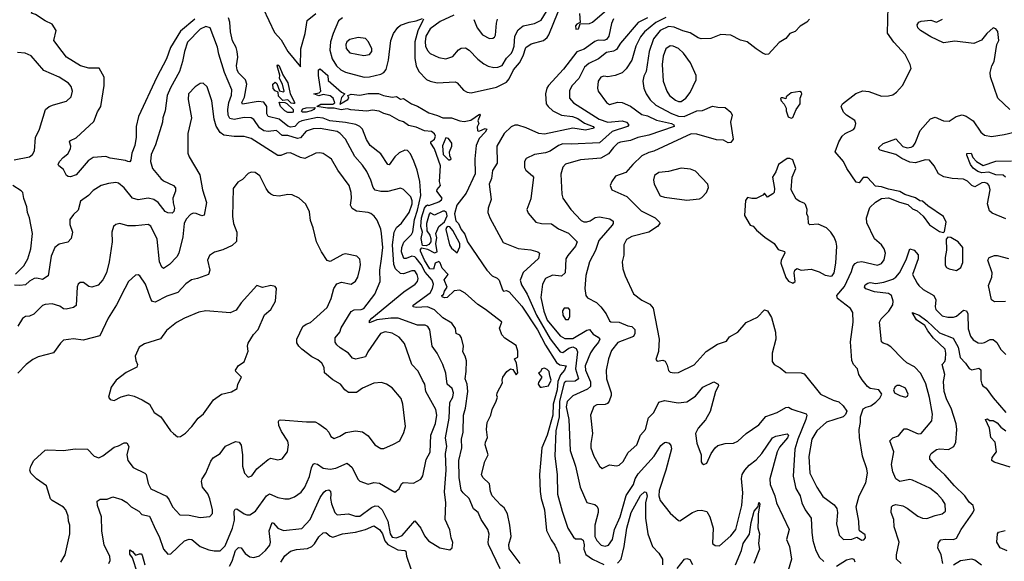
# Model space of a CAD drawing. Extents: x 2199565 to 2323334, y 894172 to 1018966.
# Tile 192 of 256: x 2247894 to 2254875, y 950379 to 954222. Entities that reach past the tile are written whole.
import ezdxf

# ---------------------------------------------------------------- set-up
doc = ezdxf.new("R2010")
doc.units = 0

msp = doc.modelspace()

# ---------------------------------------------------------------- linework, layer by layer
at = {"layer": '0CON10XD'}
for points in [[(2248195.2, 953995.2), (2248135.4, 954075), (2248153.1, 954145), (2248125, 954190), (2248075, 954213.8), (2248007.7, 954257.7), (2247978.3, 954268.3), (2247992, 954305), (2248049.5, 954375), (2248043.7, 954413.7), (2248029.8, 954449.8), (2247998.8, 954478.8), (2247935.6, 954515), (2247891.8, 954565)], [(2249620.5, 954300.5), (2249701.7, 954131.7), (2249748.4, 954078.4), (2249795.7, 953995.7), (2249885, 953887.5), (2249888.4, 954015), (2249918.4, 954125), (2249933.4, 954216.6), (2249993.9, 954266.1)], [(2253815, 953506.2), (2253755, 953544.2), (2253734, 953565), (2253718.8, 953605), (2253726.7, 953625), (2253822.2, 953697.8), (2253872.6, 953717.4), (2253913.4, 953713.4), (2254005, 953679.5), (2254055, 953681.4), (2254085, 953689.2), (2254111.4, 953708.6), (2254154.3, 953755.7), (2254214.2, 953875), (2254208.6, 953905), (2254171.4, 953975), (2254092.2, 954062.2), (2254046.1, 954126.1), (2254051.6, 954315)], [(2251300.5, 950325), (2251218.7, 950498.7), (2251215.4, 950515), (2251222.1, 950572.1), (2251214.4, 950604.4), (2251165.5, 950675), (2251145.6, 950725), (2251110.6, 950750.6), (2251080.8, 950825), (2251038.2, 950865), (2251025.3, 950885), (2251009.1, 950975), (2251007.5, 951095), (2251029.1, 951185), (2251025.9, 951245), (2251038.6, 951295), (2251041.6, 951415), (2251054.8, 951465), (2251070.5, 951585), (2251068, 951635), (2251053.2, 951675), (2251060.7, 951725), (2251061.7, 951801.7), (2251053.6, 951835), (2251036.9, 951865), (2251040.8, 951905), (2251026.1, 951965), (2251015, 951983.3), (2250988.6, 951995), (2250985, 952031.2), (2250958.2, 952068.2), (2250895, 952106.1), (2250835, 952163.8), (2250785, 952184), (2250705, 952180), (2250684.4, 952185), (2250685, 952196.1), (2250804.7, 952285), (2250821.7, 952315), (2250827, 952345), (2250818.6, 952375), (2250770.2, 952430.2), (2250739.8, 952485), (2250705, 952529.4), (2250695, 952538.8), (2250675, 952543.8), (2250635, 952527.5), (2250617.7, 952527.7), (2250600.7, 952575), (2250603.6, 952605), (2250616.7, 952643.3), (2250672.5, 952697.5), (2250682.4, 952717.6), (2250693.8, 952805), (2250715, 952870.8), (2250737.8, 952975), (2250730.8, 953075), (2250712.1, 953155), (2250689.2, 953219.2), (2250665, 953269.2), (2250645, 953294.2), (2250625, 953296.7), (2250585, 953277.3), (2250555, 953248.9), (2250515, 953192.3), (2250505, 953195.6), (2250455, 953270.5), (2250378.4, 953328.4), (2250352.4, 953372.4), (2250324.5, 953445), (2250305, 953464.6), (2250277.1, 953477.1), (2250205, 953493.4), (2250093.3, 953503.3), (2250045, 953523.5), (2250005, 953526.9), (2249895, 953504.6), (2249874.3, 953495), (2249845, 953464.2), (2249815, 953460.2), (2249795, 953466.1), (2249735, 953517), (2249655.2, 953535.2), (2249645.7, 953555), (2249647.7, 953605), (2249625, 953636.3), (2249585, 953642), (2249473, 953623), (2249468.8, 953635), (2249487.5, 953672.5), (2249504.7, 953765), (2249496, 953796), (2249444.8, 953844.8), (2249435.8, 953865), (2249431.2, 953895), (2249440.7, 953955), (2249436.6, 953995), (2249428, 954025), (2249402.5, 954072.5), (2249388.8, 954135), (2249385.2, 954205), (2249375.8, 954235)], [(2250184, 954236), (2250155, 954213.1), (2250116.4, 954123.6), (2250097, 954065), (2250094.3, 954005), (2250108.8, 953945), (2250140, 953895), (2250171.8, 953865), (2250205, 953849.1), (2250336.7, 953815), (2250375, 953815.3), (2250455, 953836), (2250475, 953848), (2250491.6, 953868.4), (2250509.8, 953935), (2250524.7, 954075), (2250544.1, 954125), (2250575, 954165.4), (2250595, 954182), (2250654.9, 954205.1), (2250705, 954213.6), (2250750.9, 954230.9)], [(2250756.2, 954226.2), (2250753.6, 954215), (2250717.5, 954142.5), (2250695.6, 954065), (2250695.7, 953945.7), (2250704.8, 953895), (2250724.3, 953854.3), (2250777.4, 953797.4), (2250804.6, 953784.6), (2250855, 953774.5), (2250981.3, 953781.3), (2250995, 953774), (2251041.1, 953721.1), (2251067.3, 953707.3), (2251095, 953702.7), (2251275, 953742.2), (2251345, 953778.4), (2251365, 953802.4), (2251396.2, 953865), (2251438.1, 953915), (2251463.1, 953965), (2251483.6, 954025), (2251519.9, 954050.1), (2251606.9, 954075), (2251633.3, 954095), (2251646.1, 954113.9), (2251712.9, 954277.1)], [(2250972.5, 954255), (2250875, 954210), (2250805, 954156.7), (2250774.4, 954105), (2250768.9, 954065), (2250771.9, 954035), (2250785, 954002.2), (2250805, 953980.8), (2250865, 953953.9), (2250915, 953943.1), (2250965, 953960), (2251005, 954007.1), (2251025, 954020), (2251055, 954021.4), (2251081.4, 954005), (2251141.3, 953941.3), (2251185, 953908.2)], [(2251185, 953908.2), (2251215, 953890.9), (2251255, 953882.9), (2251285, 953883.8), (2251315, 953897.5), (2251345, 953948.5), (2251380.4, 953985), (2251391.6, 954005), (2251400.8, 954035), (2251405.2, 954104.8), (2251429.1, 954150.9), (2251465, 954179.1), (2251545, 954195.4), (2251590.5, 954219.5), (2251629.9, 954280.1)], [(2252345, 954234.1), (2252279.2, 954200.8), (2252154.6, 954055), (2252125, 954009.5), (2252105, 953999.2), (2252055, 953988.8), (2251996.9, 953945), (2251929.9, 953910.1), (2251897.8, 953885), (2251858.8, 953805), (2251810.5, 953755), (2251791.5, 953718.5), (2251792.7, 953665), (2251820.8, 953630.8), (2252003.5, 953515), (2252065, 953494.2), (2252165, 953505.2), (2252197.5, 953495), (2252212.7, 953475), (2252202.9, 953465), (2252095, 953429.5), (2252005, 953349.2), (2251805, 953338.8), (2251745, 953341.6), (2251715, 953330.4), (2251655, 953288), (2251623, 953277), (2251545, 953264.3), (2251485, 953236.7), (2251474.2, 953215), (2251473.6, 953173.6), (2251483.6, 953153.6), (2251531.2, 953115), (2251536, 953105), (2251519.3, 952950.7), (2251490.8, 952875), (2251499.3, 952849.3), (2251554.5, 952784.5), (2251595, 952775.6), (2251665, 952774.5), (2251715, 952738.1), (2251785, 952708.2), (2251847.5, 952645), (2251836, 952614), (2251780.7, 952549.3), (2251767.5, 952525), (2251761.4, 952425), (2251735, 952402.2), (2251671.4, 952408.6), (2251623.1, 952385), (2251601.5, 952345), (2251588.2, 952251.8), (2251610.7, 952155), (2251635, 952090), (2251725, 951977.8), (2251759, 951959), (2251815, 951960.4), (2251915, 952018.5), (2251935, 952023.1), (2251961.1, 951991.1), (2251995, 951970.5), (2252006.4, 951955), (2251998.8, 951935), (2251965.4, 951895), (2251940.9, 951859.1), (2251903.7, 951765), (2251905.9, 951735), (2251941.5, 951651.5), (2251940.4, 951619.6), (2251920.4, 951599.6), (2251815.8, 951554.2), (2251775, 951512.9), (2251768, 951475), (2251787.6, 951385), (2251796.5, 951165), (2251835.4, 951055), (2251867.8, 950905), (2251915, 950795.8), (2251972, 950782), (2251987.5, 950767.5), (2251995, 950750), (2251995.2, 950725), (2251972.8, 950635), (2251970.8, 950555), (2251985, 950527.8), (2252015.8, 950495), (2252045, 950486.4), (2252070, 950495), (2252096.1, 950533.9), (2252111.8, 950605), (2252151.2, 950695), (2252193.4, 950846.6), (2252245.8, 950925), (2252258.9, 950965), (2252279.7, 951000.3), (2252392.9, 951125), (2252438.8, 951201.2), (2252465, 951222.5), (2252475.6, 951225.6), (2252498.3, 951218.3), (2252511.7, 951201.7), (2252516.4, 951176.4), (2252475.8, 951025), (2252428.5, 950881.5), (2252425.8, 950845), (2252435, 950810), (2252505, 950720), (2252565, 950668.8), (2252575, 950666.7), (2252663.3, 950726.7), (2252699.4, 950740.6), (2252727.8, 950742.2), (2252765, 950732.5), (2252786.4, 950695), (2252810.9, 950615), (2252806.2, 950505), (2252825, 950490.8), (2252855, 950489.2), (2252935, 950560.6), (2252971.5, 950605), (2253014.1, 950775), (2253020.4, 950865), (2253012.2, 950967.8), (2253017.5, 950995), (2253035.4, 951025), (2253065, 951061.2), (2253115, 951099.5), (2253156.2, 951145), (2253231.3, 951255), (2253255, 951267), (2253335, 951283.8), (2253343.8, 951275), (2253338.3, 951255), (2253281.5, 951188.5), (2253264.1, 951155), (2253212.1, 950965), (2253214.7, 950924.7), (2253248.2, 950845), (2253259.7, 950795), (2253349.4, 950605), (2253330, 950535), (2253352.9, 950485), (2253365.6, 950395), (2253341.4, 950315)], [(2252475, 954237), (2252405, 954201.1), (2252324.2, 954135), (2252295, 954100.8), (2252262.6, 954035), (2252235.2, 953934.8), (2252195, 953873.3), (2252165, 953844.4), (2252115, 953825.7), (2252065, 953815.7), (2252035, 953820), (2252014.3, 953815), (2251994.6, 953785), (2251990.9, 953735), (2251995.6, 953715), (2252055, 953634), (2252075, 953619.2), (2252135, 953636.4), (2252165, 953635.4), (2252225, 953608.2), (2252305, 953550), (2252345, 953538.8), (2252409, 953509), (2252514.4, 953485), (2252531.9, 953475), (2252534.4, 953465), (2252355, 953402.7), (2252275.8, 953385), (2252224.1, 953365.9), (2252155, 953353.9), (2252134.5, 953345), (2252104.6, 953315), (2252069.4, 953270.6), (2252015, 953240), (2251871.3, 953228.7), (2251765, 953196.5), (2251744.5, 953175), (2251731.8, 953125), (2251738.1, 952985), (2251745.6, 952955), (2251802.2, 952875), (2251875, 952798.1), (2251895, 952788.9), (2251915, 952788.5), (2251940, 952795), (2251975, 952817.3), (2252005, 952822.7), (2252078.9, 952808.9), (2252102.3, 952792.3), (2252102.5, 952775), (2252095.8, 952765), (2252000.4, 952655), (2251976.4, 952585), (2251934.6, 952505), (2251907.6, 952407.6), (2251900, 952315), (2251908, 952265), (2251919.7, 952249.7), (2251984.6, 952214.6), (2252015, 952185.6), (2252052.5, 952135), (2252075, 952085.8), (2252085, 952078.1), (2252145, 952076.1), (2252205, 952048.8), (2252235, 952044.4), (2252254.5, 952024.5), (2252255.6, 951995), (2252246.9, 951973.1), (2252135, 951931.5), (2252090.7, 951875), (2252068.4, 951815), (2252052.7, 951735), (2252055.4, 951675), (2252088.2, 951575), (2252087.8, 951555), (2252074.4, 951515), (2252060.9, 951499.1), (2252045, 951492.5), (2251985, 951490.6), (2251965, 951478), (2251942.2, 951415), (2251955.5, 951285), (2251942.5, 951215), (2251943.9, 951185), (2251964.3, 951124.3), (2252004.7, 951054.7), (2252025, 951037.5), (2252075, 951064.2), (2252125, 951056), (2252145, 951062), (2252172.9, 951087.1), (2252207.9, 951152.1), (2252270.6, 951205), (2252295.5, 951274.5), (2252331.1, 951315), (2252352, 951398), (2252390.6, 951435), (2252425, 951508), (2252465, 951520), (2252563.9, 951503.9), (2252625, 951511.2), (2252685, 951551.5), (2252738.6, 951615), (2252815, 951652.5), (2252846.4, 951636.4), (2252848.8, 951625), (2252826.5, 951583.5), (2252788.7, 951441.3), (2252757.1, 951382.9), (2252705.5, 951324.5), (2252685.8, 951285), (2252695, 951217.5), (2252726.2, 951135), (2252726.2, 951085), (2252733.2, 951073.2), (2252745, 951066.7), (2252765, 951076.7), (2252797.5, 951145), (2252825, 951184.2), (2252845, 951200), (2252895, 951215.6), (2252955, 951218.1), (2252985, 951230.8), (2253045, 951287.1), (2253135, 951348.5), (2253185, 951406.9), (2253265.3, 951434.7), (2253325, 951470.8), (2253345, 951472.5), (2253368.9, 951458.9), (2253470, 951425), (2253475.6, 951415), (2253466.9, 951385), (2253410.4, 951245), (2253389.7, 951175), (2253376.9, 950983.1), (2253396.2, 950895), (2253427.7, 950845), (2253439.6, 950795), (2253462.9, 950745), (2253505.8, 950685), (2253511.3, 950585), (2253516.3, 950526.3), (2253539.2, 950455), (2253565, 950405.8), (2253595, 950376.9)], [(2251863.9, 954265), (2251868.8, 954201.2), (2251845, 954190.5), (2251835, 954179.2), (2251838, 954155), (2251855, 954155.8), (2251868.3, 954191.7), (2251935, 954195.3), (2251955, 954204.8), (2252057.6, 954292.4)], [(2249382.3, 950345), (2249400.6, 950379.4), (2249425, 950455.5), (2249445, 950478.5), (2249465, 950475.6), (2249492.5, 950435), (2249525, 950412.1), (2249555, 950406.4), (2249595, 950417.7), (2249637.5, 950455), (2249666.9, 950495), (2249671.5, 950515), (2249663.3, 950595), (2249685, 950653.8), (2249695, 950650), (2249724.8, 950614.8), (2249765, 950598.9), (2249895, 950611.8), (2249954.7, 950675), (2250025, 950833.1), (2250050.6, 950869.4), (2250065, 950882.5), (2250085.4, 950885.4), (2250097.1, 950877.1), (2250100.7, 950855), (2250098, 950825), (2250105, 950788), (2250128.5, 950725), (2250145, 950708.1), (2250225, 950716.5), (2250275, 950699.1), (2250305, 950699.5), (2250388.2, 950761.8), (2250415, 950773.8), (2250435, 950771.5), (2250465.2, 950745.2), (2250504, 950664), (2250520, 950575), (2250535, 950549.6), (2250565, 950545.4), (2250605, 950562.5), (2250695, 950665.7), (2250737.8, 950615), (2250765, 950560), (2250793.3, 950525), (2250874.1, 950474.1), (2250945, 950460), (2250960, 950475), (2250966.1, 950513.9), (2250954.2, 950545), (2250945, 950602.5), (2250911.5, 950675), (2250915.6, 950795), (2250906.9, 950873.1), (2250917.4, 951025), (2250913.2, 951145), (2250922.2, 951195), (2250914.2, 951255), (2250938.8, 951395), (2250944.2, 951505.8), (2250964.6, 951545), (2250970.8, 951575), (2250960, 951605), (2250924.6, 951635), (2250916.2, 951715), (2250895, 951776.2), (2250854.4, 951855), (2250818.1, 951905), (2250802, 952022), (2250787.5, 952045), (2250770, 952055), (2250715, 952055.5), (2250578, 952105), (2250524.8, 952105.2), (2250426.5, 952093.5), (2250375, 952071.4), (2250374.6, 952085), (2250390.5, 952105), (2250617.7, 952292.3), (2250699.2, 952345), (2250715.6, 952365), (2250720, 952385), (2250711.5, 952415), (2250695, 952439.5), (2250675, 952441.2), (2250615, 952418.2), (2250595, 952421.5), (2250558.6, 952455), (2250546.1, 952485), (2250538.5, 952625), (2250549.6, 952715), (2250565, 952746.5), (2250601.5, 952778.5), (2250655.2, 952855), (2250675.9, 952915.9), (2250676.7, 952936.7), (2250668.1, 952965), (2250615, 953017.1), (2250595, 953026.9), (2250505, 953003.1), (2250455, 953003.1), (2250415, 953012), (2250400.2, 953030.2), (2250384, 953084), (2250354.8, 953144.8), (2250325, 953188.8), (2250270.8, 953250.8), (2250204, 953375), (2250166.9, 953415), (2250145, 953427.5), (2250025, 953450), (2249975, 953448.4), (2249925, 953430.9), (2249885, 953384.1), (2249865, 953378.1), (2249795, 953400.2), (2249755, 953399.3), (2249714.7, 953434.7), (2249655, 953427.4), (2249625, 953434.3), (2249594.4, 953454.4), (2249555, 953512.9), (2249535, 953525.3), (2249485, 953528.1), (2249415, 953513.3), (2249385, 953520.4), (2249371.6, 953545), (2249369, 953585), (2249376.8, 953633.2), (2249395, 953686.2), (2249398.8, 953725), (2249346.4, 953846.4), (2249306.3, 953976.3), (2249296.6, 954026.6), (2249245, 954164), (2249215, 954172.9), (2249175, 954154.5), (2249085, 954061.4), (2249061.8, 953995), (2249049.3, 953925), (2249026.7, 953853.3), (2248962.7, 953737.3), (2248941.1, 953685), (2248925.4, 953574.6), (2248909.4, 953525), (2248906.5, 953495), (2248856.8, 953335), (2248826.9, 953265), (2248821.8, 953215), (2248835.4, 953165), (2248895, 953095.5), (2248915, 953079.1), (2248984.2, 953045), (2248998.5, 953028.5), (2248999.1, 953005), (2248980.5, 952955), (2248982.7, 952922.7), (2248992.9, 952885), (2248988.3, 952861.7), (2248975, 952849.2), (2248945, 952851.9), (2248925, 952860), (2248875.2, 952925.2), (2248845, 952945.8), (2248805, 952954.7), (2248735, 952944.6), (2248695, 952955.4), (2248635, 953027.8), (2248595, 953061.1), (2248575, 953065.6), (2248525, 953060.6), (2248471.2, 953045), (2248415, 953010), (2248382, 952975), (2248325.8, 952935), (2248309.6, 952870.4), (2248275, 952840), (2248251.1, 952805), (2248249.1, 952769.1), (2248268.1, 952715), (2248260.3, 952669.7), (2248235, 952642.5), (2248175, 952630), (2248143.2, 952606.8), (2248118.2, 952545), (2248096.7, 952405), (2248055, 952378), (2248015, 952387.5), (2247997.5, 952385), (2247965, 952367.1), (2247935, 952340.5), (2247894.6, 952335.4), (2247858.2, 952338.2)], [(2249135, 954225.5), (2249035, 954141), (2248964.3, 954025), (2248935, 953944.4), (2248866.9, 953815), (2248737.7, 953535), (2248721.1, 953465), (2248721.2, 953388.8), (2248710.3, 953329.7), (2248688.8, 953275), (2248683.3, 953225), (2248675, 953213.3), (2248660, 953215), (2248645, 953223.3), (2248535, 953238.9), (2248505, 953250.5), (2248415, 953243.1), (2248380.7, 953219.3), (2248295, 953122.2), (2248255, 953106.7), (2248238.3, 953108.3), (2248227, 953117), (2248205, 953160), (2248172.5, 953185), (2248167.5, 953195), (2248177.5, 953215), (2248202, 953245), (2248235, 953270), (2248255.4, 953304.6), (2248256.9, 953325), (2248247.5, 953355), (2248253.8, 953365), (2248295, 953383.3), (2248421.2, 953498.8), (2248445, 953568), (2248469.5, 953605), (2248494.5, 953755), (2248494.4, 953815), (2248457.6, 953877.6), (2248385, 953878.4), (2248325, 953895.4), (2248225.4, 953955), (2248195.2, 953995.2)], [(2251114.2, 954224.2), (2251137.5, 954165), (2251174.8, 954114.8), (2251225, 954088.6), (2251248.9, 954091.1), (2251261.1, 954098.9), (2251267.6, 954112.4), (2251274, 954196), (2251282.5, 954225)], [(2252103.1, 954226.9), (2252090, 954195), (2252071.3, 954105), (2252055, 954081.3), (2252035, 954073.8), (2251995, 954075.6), (2251971.9, 954068.1), (2251896.3, 954013.7), (2251845, 953992.9), (2251749, 953871), (2251643.5, 953755), (2251630.9, 953735), (2251621.1, 953695), (2251627.1, 953625), (2251640.5, 953605), (2251674.4, 953575), (2251735, 953545.4), (2251814.3, 953534.3), (2251851, 953521), (2251897.8, 953487.8), (2251961.2, 953465), (2251967.3, 953452.7), (2251905, 953438.1), (2251815, 953451.2), (2251615, 953408.7), (2251574.8, 953414.8), (2251485, 953455.3), (2251425, 953472.9), (2251405, 953473.6), (2251378.7, 953461.3)], [(2253494.1, 954225.9), (2253473.8, 954205), (2253428, 954175), (2253393, 954137), (2253355, 954123.1), (2253325, 954089.2), (2253279.7, 954060.3), (2253203, 953977), (2253185, 953974.4), (2253165, 953982.5), (2253115, 954013.9), (2253051.9, 954065), (2253005, 954077.3), (2252935, 954112.7), (2252865, 954117.1), (2252795, 954089.5), (2252725, 954086.9), (2252705, 954092.2), (2252648.7, 954128.7), (2252595, 954141.8), (2252535, 954168), (2252495, 954173.9), (2252436.1, 954145), (2252387.9, 954085), (2252357, 953995), (2252334.8, 953855.2), (2252318.7, 953821.3), (2252313.1, 953785), (2252318.8, 953735), (2252335.5, 953695), (2252365, 953653.5), (2252405, 953616.1), (2252515, 953555.7), (2252565, 953537), (2252605, 953534.8), (2252693.9, 953576.1), (2252735, 953578.2), (2252805, 953608.9), (2252845, 953600.9), (2252895, 953600), (2252935.7, 953565), (2252945.6, 953545), (2252933.5, 953495), (2252952.5, 953375), (2252935, 953350), (2252917, 953347), (2252885, 953366), (2252835, 953368.8), (2252695, 953410), (2252655, 953413.1), (2252389.3, 953289.3), (2252355, 953280.4), (2252304.8, 953255.2), (2252241.9, 953195), (2252192.6, 953137.4), (2252118.9, 953111.1), (2252092.5, 953075), (2252081.2, 953045), (2252093.3, 953015), (2252198.1, 952968.1), (2252301.5, 952865), (2252400.8, 952815), (2252430, 952785), (2252432.5, 952775), (2252416.7, 952755), (2252354.7, 952715.3), (2252235, 952683.3), (2252196.7, 952663.3), (2252177.9, 952625), (2252177.9, 952552.1), (2252165.7, 952505), (2252170.6, 952455), (2252186.9, 952405), (2252245, 952276), (2252305, 952230.9), (2252362.7, 952202.7), (2252386.4, 952175), (2252428.8, 951955), (2252422.4, 951867.6), (2252405, 951810), (2252415, 951800), (2252455, 951805.6), (2252469.7, 951799.7), (2252485, 951770), (2252493.8, 951733.8), (2252505, 951721.5), (2252535, 951715.4), (2252565, 951718.8), (2252675, 951774.3), (2252761.5, 951868.5), (2252840.5, 951919.5), (2252905, 951940), (2252927, 951973), (2252986, 952005), (2253045, 952074.2), (2253125, 952112), (2253175, 952164), (2253195, 952156), (2253225, 952108.8), (2253252.7, 952005), (2253254.5, 951955.5), (2253228.1, 951855), (2253228, 951798), (2253243.3, 951775), (2253285, 951752.5), (2253325, 951720), (2253435, 951716.9), (2253455, 951709.2), (2253572.9, 951565), (2253662.2, 951522.2), (2253700.9, 951510.9), (2253732, 951482), (2253757.5, 951445), (2253748.3, 951421.7), (2253732.5, 951405), (2253615, 951365.4), (2253545.4, 951305), (2253511.3, 951245), (2253488.1, 951121.9), (2253497.1, 951005), (2253546.4, 950905), (2253588.9, 950838.9), (2253669.6, 950779.6), (2253688.1, 950755), (2253693.5, 950725), (2253684.5, 950645), (2253703.3, 950565), (2253734.7, 950534.7), (2253794.4, 950535.6), (2253828.8, 950551.2), (2253865, 950529.4), (2253878.5, 950531.5), (2253890.6, 950545), (2253887.3, 950567.3), (2253849.4, 950595), (2253845.5, 950605), (2253842.9, 950665), (2253824.2, 950765), (2253845.8, 950845), (2253892.5, 950935), (2253904.4, 951005), (2253900, 951035), (2253869.5, 951125), (2253848, 951258), (2253845.6, 951315), (2253855.6, 951365), (2253854.3, 951405), (2253875, 951460), (2253895, 951473.8), (2253927.7, 951482.3), (2253965, 951508.8), (2253992.3, 951537.7), (2254006.2, 951565), (2253986.1, 951596.1), (2253925, 951606.2), (2253905, 951620), (2253866.4, 951666.4), (2253844.4, 951705), (2253834.2, 951745), (2253806.7, 951775), (2253794.6, 951805), (2253784.3, 951935.7), (2253802.5, 952075), (2253801.5, 952145), (2253785, 952173.3), (2253693.3, 952245), (2253688.1, 952265), (2253741.3, 952328.7), (2253791.6, 952435), (2253804.3, 952475.7), (2253817.7, 952492.3), (2253835, 952501.8), (2253865, 952506.4), (2253975, 952480.5), (2254005, 952493.1), (2254022.2, 952517.8), (2254033.3, 952565), (2254023.6, 952595), (2254003.6, 952623.6), (2253955, 952668.1), (2253901.1, 952781.1), (2253897.8, 952815), (2253921.2, 952888.8), (2253962.4, 952927.6), (2254005, 952952.5), (2254055, 952957.1), (2254131.7, 952928.3), (2254191.2, 952911.2), (2254225, 952880), (2254256.1, 952866.1), (2254298.6, 952828.6), (2254345, 952766.2), (2254415, 952720), (2254445, 952712.5), (2254451.7, 952718.3), (2254462.5, 952785), (2254445, 952826.7), (2254331.8, 952901.8), (2254295, 952933.3), (2254275, 952936.7), (2254245, 952958.8), (2254170.5, 952980.5), (2254135, 953003.8), (2254055, 953018.8), (2254005, 953036.7), (2253961.7, 953041.7), (2253905, 953102), (2253875, 953101.2), (2253846, 953064), (2253825, 953068.8), (2253758.2, 953165), (2253735, 953216), (2253676.2, 953285), (2253701.1, 953355), (2253725.6, 953395), (2253746, 953414), (2253805, 953442.9), (2253815.8, 953455), (2253822, 953485), (2253815, 953506.2)], [(2254914.5, 953585), (2254830, 953665), (2254776.3, 953816.3), (2254773.5, 953846.5), (2254785.8, 953894.2), (2254804, 953925), (2254820.8, 954045), (2254835.7, 954075), (2254828, 954138), (2254815, 954157.1), (2254795, 954162.9), (2254750.6, 954125), (2254714.4, 954075.6), (2254658.3, 954051.7), (2254525, 954069.7), (2254445, 954057.1), (2254355, 954099.1), (2254280, 954145), (2254261.2, 954165), (2254256.2, 954185), (2254270, 954205), (2254285, 954212), (2254355, 954219.2), (2254395, 954204.5), (2254436.4, 954226.4)], [(2250335, 953968.5), (2250375, 953974.3), (2250391.9, 953995), (2250391.1, 954015), (2250367.5, 954065), (2250345, 954087.5), (2250295, 954096.4), (2250235, 954080.5), (2250212.7, 954065), (2250205.5, 954045), (2250208.1, 954018.1), (2250235, 953985.6), (2250335, 953968.5)], [(2252565, 953641.2), (2252585, 953641.5), (2252617.8, 953665), (2252647.5, 953705), (2252690, 953795), (2252690, 953825), (2252650.6, 953915), (2252599.5, 953985), (2252565, 954018.2), (2252526.7, 954035), (2252505, 954036.5), (2252474.5, 954015), (2252456.4, 953963.6), (2252448.2, 953905), (2252455.4, 953785), (2252482.5, 953715), (2252501.5, 953685), (2252545, 953650), (2252565, 953641.2)], [(2247855, 953227.9), (2247965, 953250), (2247985, 953264.3), (2247998.8, 953291.2), (2248006.4, 953385), (2248035.6, 953445), (2248078.1, 953585), (2248104.2, 953605), (2248135, 953617.5), (2248226.7, 953643.3), (2248258.9, 953675), (2248270, 953715), (2248258.9, 953748.9), (2248241.1, 953771.1), (2248175, 953814.4), (2248065, 953860.6), (2247975, 953965.7), (2247934.2, 953984.2), (2247878.8, 953988.8)], [(2249835, 953626.7), (2249819.3, 953629.3), (2249795, 953652.5), (2249759.3, 953649.3), (2249730, 953680), (2249727, 953707), (2249705, 953716.2), (2249692.5, 953732.5), (2249690, 953765), (2249705, 953778.6), (2249718.1, 953768.1), (2249736.7, 953716.7), (2249765, 953710), (2249770, 953715), (2249756.7, 953765), (2249735.6, 953805), (2249738, 953828), (2249720, 953895), (2249725, 953902.5), (2249735, 953893.3), (2249760.9, 953830.9), (2249795.6, 953775), (2249811.4, 953695), (2249843, 953637), (2249841.7, 953628.3), (2249835, 953626.7)], [(2251443.3, 950365), (2251365, 950467.8), (2251362.5, 950497.5), (2251378.5, 950555), (2251370.4, 950635), (2251352.4, 950715), (2251328.8, 950758.8), (2251305, 950776.5), (2251244.6, 950844.6), (2251232.4, 950875), (2251225, 950930), (2251177.1, 950975), (2251168.1, 950995), (2251191.6, 951088.4), (2251215.4, 951135), (2251194, 951205), (2251196.2, 951225), (2251211.7, 951258.3), (2251204, 951315), (2251208.8, 951365), (2251234, 951415), (2251243.2, 951456.8), (2251272.5, 951515), (2251282.5, 951545), (2251277.5, 951555), (2251280, 951575), (2251317.5, 951645), (2251314, 951665), (2251318.8, 951685), (2251347.5, 951725), (2251375, 951743.8), (2251389.5, 951739.5), (2251415, 951702.5), (2251425, 951717.5), (2251417.5, 951785), (2251402.5, 951815), (2251425, 951827.5), (2251425, 951870), (2251415, 951911.2), (2251335, 951961.4), (2251311.8, 951985), (2251296, 952034), (2251312.5, 952075), (2251309.3, 952079.3), (2251196.2, 952165), (2251141.9, 952201.9), (2251051.8, 952281.8), (2251015, 952301.9), (2250975, 952298.8), (2250925, 952251.1), (2250905, 952248.1), (2250888.8, 952255), (2250887.5, 952265), (2250898.1, 952271.9), (2250905, 952296), (2250924.3, 952325), (2250903.2, 952376.8), (2250931.9, 952415), (2250890, 952460), (2250875, 952496.7), (2250865, 952505.8), (2250841.1, 952495), (2250827.7, 952452.3), (2250803.2, 952455), (2250764.8, 952515), (2250735, 952580), (2250735, 952592.5), (2250745, 952603.3), (2250785, 952594.5), (2250835, 952567.8), (2250854, 952575), (2250845.7, 952635), (2250852.5, 952675), (2250844.3, 952705), (2250865.9, 952754.1), (2250905, 952786.7), (2250925, 952830), (2250920.8, 952855), (2250905, 952864.3), (2250895, 952862.9), (2250835, 952835.6), (2250805, 952851.2), (2250797.3, 952842.7), (2250779.6, 952775), (2250781.9, 952725), (2250803.1, 952693.1), (2250809.3, 952669.3), (2250808.9, 952645), (2250795, 952628.1), (2250775, 952617.5), (2250750, 952620), (2250740.5, 952670.5), (2250750, 952715), (2250739.3, 952755), (2250743.5, 952815), (2250765, 952885.7), (2250775, 952901.2), (2250785, 952908.8), (2250795, 952903.3), (2250865, 952928.8), (2250885, 952943.8), (2250888.8, 952955), (2250851.9, 953005), (2250853.8, 953016.2), (2250878.6, 953045), (2250870.9, 953075), (2250878.5, 953185), (2250836.2, 953305), (2250808.6, 953345), (2250810, 953355), (2250836.4, 953375), (2250841.2, 953395), (2250835, 953411.9), (2250815, 953428.5), (2250764.1, 953434.1), (2250705, 953460), (2250651.2, 953471.2), (2250615, 953498), (2250585, 953505.8), (2250518.8, 953545), (2250475, 953555.4), (2250441.9, 953571.9), (2250395, 953580.4), (2250355, 953573.5), (2250241.5, 953581.5), (2250215, 953590), (2250173, 953583), (2250125, 953594.3), (2250076.1, 953593.9), (2250000, 953605), (2250028.3, 953621.7), (2250115, 953622.5), (2250127.5, 953632.5), (2250118, 953665), (2250095, 953682.5), (2250045, 953690), (2250015, 953681.2), (2249980, 953695), (2250016.7, 953703.3), (2250030, 953715), (2250013.4, 953826.6), (2250013.9, 953866.1), (2250025, 953873.3), (2250079.4, 953825), (2250080.7, 953790.7), (2250175, 953707.5), (2250200, 953695), (2250175, 953670), (2250163.3, 953623.3), (2250220, 953655), (2250227.5, 953665), (2250220, 953685), (2250245, 953693.3), (2250305, 953687.5), (2250365, 953698.1), (2250438.8, 953698.8), (2250473.6, 953683.6), (2250535, 953672), (2250566.1, 953676.1), (2250595, 953657.5), (2250615, 953662.5), (2250672.5, 953625), (2250715, 953608), (2250795, 953561.4), (2250857.7, 953542.3), (2250895, 953526.7), (2250955, 953525.5), (2251015, 953503.1), (2251045, 953499.1), (2251091.9, 953508.1), (2251155, 953552.5), (2251160, 953545), (2251143.3, 953505), (2251150, 953485), (2251138.3, 953461.7), (2251140, 953435), (2251145, 953430), (2251157, 953433), (2251195, 953450), (2251205.9, 953445.9), (2251195, 953424), (2251150.9, 953379.1), (2251130.9, 953329.1), (2251121.8, 953235), (2251122.6, 953127.4), (2251058.9, 952991.1), (2250994.7, 952905), (2250977.8, 952845), (2250985.6, 952795.6), (2251005.3, 952775), (2251024.5, 952734.5), (2251049.9, 952699.9), (2251070.2, 952645), (2251206.1, 952445), (2251243.3, 952405), (2251278.7, 952388.7), (2251293.8, 952375), (2251316.2, 952305), (2251325, 952296.2), (2251345, 952300), (2251365, 952290), (2251455, 952190), (2251565, 952020.9), (2251622.3, 951912.3), (2251700.5, 951790.5), (2251722.9, 951772.9), (2251767.8, 951765), (2251757.9, 951735), (2251727.8, 951702.2), (2251709.5, 951655), (2251704.1, 951595), (2251675.6, 951495), (2251674.7, 951415), (2251634.8, 951275), (2251596.1, 951185), (2251587.3, 951075), (2251580.3, 950995), (2251585.2, 950875), (2251592.2, 950825), (2251615.8, 950745), (2251628.6, 950598.6), (2251662.1, 950532.1), (2251688.9, 950495), (2251713.8, 950436.2), (2251724.2, 950365)], [(2248526.4, 950363.6), (2248535.7, 950385), (2248532.9, 950415), (2248494.3, 950495), (2248476.9, 950595), (2248475.6, 950695), (2248446.5, 950775), (2248444.5, 950805), (2248465, 950821.4), (2248515, 950819.2), (2248555, 950837.5), (2248618.9, 950818.9), (2248655, 950795.8), (2248685, 950766.7), (2248740, 950735), (2248761.4, 950711.4), (2248815, 950699.4), (2248859.2, 950599.2), (2248883.1, 950555), (2248915, 950466), (2248945, 950431.2), (2248965, 950432), (2249062.2, 950525), (2249095, 950536.8), (2249115, 950534.6), (2249175, 950484.5), (2249235, 950460), (2249272.8, 950452.8), (2249315, 950454.6), (2249351, 950489), (2249403.5, 950615), (2249418, 950672), (2249414.7, 950735), (2249421.6, 950748.4), (2249435, 950752.1), (2249485, 950717.1), (2249505, 950708.9), (2249525, 950709.4), (2249565.8, 950734.2), (2249645, 950843.5), (2249665, 950858.9), (2249725, 950831.8), (2249775, 950821.9), (2249805, 950823.1), (2249843.3, 950836.7), (2249889.8, 950870.2), (2249915, 950904.2), (2249949.9, 950980.1), (2249963.2, 951043.2), (2249975, 951068), (2249985, 951074.3), (2250005, 951068.2), (2250045, 951039.2), (2250095, 951034), (2250135, 951039.7), (2250215, 951076.5), (2250252.7, 951045), (2250292.5, 950962.5), (2250305, 950948), (2250365, 950926.9), (2250405, 950937.3), (2250445, 950933.8), (2250555, 950870.8), (2250585.4, 950894.6), (2250601.3, 950928.7), (2250612.1, 950937.9), (2250685.6, 950934.4), (2250737.9, 950962.1), (2250751.4, 950985), (2250777.3, 951102.7), (2250805.3, 951154.7), (2250808.7, 951275), (2250843.5, 951356.5), (2250851.2, 951415), (2250845.6, 951455.6), (2250773.4, 951583.4), (2250767.1, 951635), (2250750.4, 951665), (2250718.5, 951728.5), (2250675, 951775.7), (2250622.2, 951925), (2250585, 951968.9), (2250535, 951998.5), (2250485, 952006.6), (2250453.1, 951995), (2250362.3, 951865), (2250345, 951829.4), (2250276.7, 951813.3), (2250255, 951821.5), (2250225.7, 951855), (2250165.5, 951895), (2250142.2, 951915), (2250130, 951935), (2250131.4, 951965), (2250164.4, 952005), (2250174.7, 952035.3), (2250245, 952150.8), (2250265, 952164.4), (2250315, 952166.2), (2250335, 952173.8), (2250412.5, 952275), (2250449.1, 952365), (2250447.4, 952445), (2250459, 952525), (2250468.4, 952605), (2250460, 952705), (2250454.8, 952734.8), (2250428.8, 952798.8), (2250408.6, 952828.6), (2250385, 952846.9), (2250365, 952854.4), (2250282.5, 952862.5), (2250252.1, 952882.1), (2250240.6, 952905), (2250247.9, 952955), (2250245.4, 952995), (2250229.1, 953045), (2250148.9, 953155), (2250105, 953231.2), (2250088.8, 953245), (2250045, 953271.4), (2250022.7, 953277.3), (2249995, 953275.7), (2249915, 953236.7), (2249885, 953243.5), (2249815, 953277.5), (2249785.5, 953274.5), (2249745, 953257.8), (2249725, 953257.8), (2249535, 953378.5), (2249485, 953392.5), (2249415, 953392.1), (2249342.6, 953402.6), (2249315, 953420.6), (2249286.4, 953466.4), (2249272.7, 953515), (2249257.3, 953645), (2249223.8, 953745), (2249195, 953772.5), (2249175, 953770), (2249138, 953745), (2249092.2, 953695), (2249088.2, 953655), (2249111.9, 953525), (2249086.5, 953415), (2249085.8, 953275), (2249095, 953250), (2249171.4, 953121.4), (2249189.5, 953015), (2249219.5, 952925), (2249201.2, 952835), (2249185, 952831.1), (2249145, 952847.7), (2249125, 952848.5), (2249105, 952839.2), (2249075, 952807.7), (2249060.4, 952775), (2249052, 952682), (2249022.5, 952565), (2249009.4, 952540.6), (2248957.5, 952485), (2248915, 952456.2), (2248902.9, 952465), (2248884.6, 952505), (2248868.7, 952665), (2248825, 952757.5), (2248805, 952769.2), (2248715, 952759.4), (2248660.5, 952760.5), (2248605, 952776), (2248575, 952768.8), (2248560, 952755), (2248548, 952715), (2248550.6, 952645), (2248529.1, 952505), (2248509.4, 952425), (2248485, 952376), (2248450.9, 952339.1), (2248405, 952324.3), (2248385, 952329.2), (2248346.2, 952356.2), (2248322.5, 952357.5), (2248309.2, 952345), (2248302.6, 952327.4), (2248294, 952195), (2248275, 952181.1), (2248225, 952167.3), (2248205, 952170.9), (2248178.6, 952188.6), (2248125, 952205.5), (2248075, 952201.5), (2248055, 952193.3), (2247995, 952132.9), (2247965, 952118.6), (2247934.5, 952115.5), (2247915, 952102.5), (2247881.9, 952048.1)], [(2253365, 953522.5), (2253375, 953527.5), (2253400, 953585), (2253427.5, 953625), (2253428, 953665), (2253440, 953695), (2253437.5, 953705), (2253425, 953712.5), (2253365, 953703.3), (2253327.5, 953675), (2253325, 953660), (2253305, 953667.5), (2253292.5, 953667.5), (2253288.3, 953661.7), (2253293.3, 953645), (2253313.6, 953623.6), (2253327.5, 953595), (2253327.5, 953575), (2253341.7, 953531.7), (2253365, 953522.5)], [(2249825, 953562.9), (2249795, 953563.3), (2249773.3, 953575), (2249744.5, 953605), (2249733.8, 953636.2), (2249774.2, 953634.2), (2249788, 953628), (2249832.5, 953585), (2249832.5, 953565), (2249825, 953562.9)], [(2249925, 953564.6), (2249900, 953565), (2249891.7, 953571.7), (2249901.7, 953588.3), (2249925, 953596.7), (2249988.3, 953598.3), (2249980, 953585), (2249961.2, 953575), (2249925, 953564.6)], [(2254885, 952808.8), (2254788.3, 952848.3), (2254770.8, 952865), (2254756.9, 952915), (2254773.6, 953015), (2254768.1, 953045), (2254755, 953060), (2254735, 953066.2), (2254715, 953064.4), (2254665, 953037.1), (2254645, 953046.5), (2254615, 953075.4), (2254585, 953090), (2254505, 953094.6), (2254446.1, 953106.1), (2254409.1, 953129.1), (2254378.1, 953185), (2254345, 953225.8), (2254315, 953228.2), (2254245, 953205.8), (2254205, 953212.1), (2254148.2, 953238.2), (2254105, 953266.2), (2253995.6, 953295.6), (2253985.4, 953305), (2253986.2, 953315), (2254016.5, 953343.5), (2254105, 953376.2), (2254155, 953321.5), (2254187, 953313), (2254215, 953316.4), (2254229.4, 953325), (2254244, 953346), (2254278.1, 953435), (2254351.4, 953518.6), (2254385, 953530), (2254445, 953503.1), (2254485, 953500.8), (2254533.3, 953535), (2254575, 953547.1), (2254605, 953538), (2254654.4, 953504.4), (2254708.6, 953425), (2254735, 953401.5), (2254785, 953392.1), (2254873.1, 953406.9), (2254945, 953424.3)], [(2251378.7, 953461.3), (2251328.5, 953415), (2251277.5, 953325), (2251278.9, 953205), (2251247.2, 953152.8), (2251239.5, 953095), (2251223.5, 953055), (2251237.5, 952945), (2251215.7, 952885), (2251213.1, 952855), (2251227.5, 952815), (2251321.1, 952641.1), (2251428, 952598), (2251519.2, 952589.2), (2251568.8, 952575), (2251579.4, 952565), (2251572.4, 952527.6), (2251465, 952428.8), (2251442.9, 952375), (2251451.2, 952341.2), (2251491.6, 952275), (2251558.9, 952125), (2251655, 951956.6), (2251725, 951865.3), (2251745, 951860), (2251787.8, 951892.2), (2251815, 951900.2), (2251839.2, 951889.2), (2251848.2, 951865), (2251835.5, 951745), (2251855.2, 951675), (2251832.3, 951657.7), (2251765.2, 951654.8), (2251754.5, 951645), (2251721.5, 951515), (2251720.2, 951405), (2251695.2, 951305.2), (2251688.8, 951125), (2251704.1, 950995), (2251706.1, 950855), (2251740.4, 950735), (2251780.9, 950615), (2251821.2, 950551.2), (2251835, 950538.2), (2251875, 950539.5), (2251889.2, 950529.2), (2251896.7, 950496.7), (2251893.1, 950465), (2251907.4, 950427.4), (2251954.5, 950395), (2252035, 950355.8)], [(2250945, 953226.7), (2250953.3, 953235), (2250943.8, 953255), (2250940.8, 953285), (2250958, 953325), (2250957.5, 953345), (2250935, 953378), (2250916.7, 953383.3), (2250892.6, 953327.4), (2250895.6, 953265.6), (2250935, 953228), (2250945, 953226.7)], [(2254884.4, 953104.4), (2254867.7, 953117.7), (2254815, 953122.1), (2254765, 953140.3), (2254715, 953134.3), (2254686.4, 953145), (2254655, 953167.3), (2254635, 953194.6), (2254608.3, 953261.7), (2254608.3, 953271.7), (2254638.8, 953275), (2254651.9, 953245), (2254676.7, 953216.7), (2254725, 953187.3), (2254815, 953217.1), (2254925, 953220)], [(2253375, 952353.3), (2253393.3, 952365), (2253384, 952425), (2253390, 952445), (2253405, 952457.5), (2253435, 952444), (2253505, 952451.1), (2253562, 952432), (2253605, 952408.5), (2253645, 952401.1), (2253655.3, 952404.7), (2253667.7, 952425), (2253681.2, 952495), (2253686.9, 952615), (2253683, 952643), (2253669.7, 952679.7), (2253645.7, 952715), (2253615, 952744.3), (2253555, 952770.6), (2253496.9, 952766.9), (2253485.8, 952775), (2253483.2, 952823.2), (2253476, 952845), (2253477.8, 952875), (2253465, 952910), (2253455, 952921.2), (2253425, 952931.2), (2253399.1, 952949.1), (2253363.8, 953015), (2253370.6, 953105), (2253396, 953165), (2253375, 953227.5), (2253355, 953237.5), (2253335, 953237.5), (2253273.3, 953195), (2253255, 953142.5), (2253231.2, 953105), (2253246.7, 953025), (2253242.5, 952995), (2253235, 952987.5), (2253195, 952962.5), (2253175, 952990), (2253163.3, 952976.7), (2253115, 952953.3), (2253085, 952952.5), (2253055, 952960), (2253040.7, 952939.3), (2253033.6, 952833.6), (2253073.3, 952763.3), (2253095, 952757.5), (2253118.3, 952728.3), (2253178.3, 952678.3), (2253244.2, 952634.2), (2253270.9, 952590.9), (2253317.5, 952577.5), (2253319.4, 952565), (2253292.9, 952515), (2253291.2, 952495), (2253325, 952393.3), (2253345, 952366.7), (2253375, 952353.3)], [(2248186.4, 950373.6), (2248216.9, 950425), (2248248.8, 950575), (2248248.8, 950635), (2248240, 950665), (2248239.1, 950699.1), (2248222.5, 950745), (2248205, 950764), (2248125, 950811.4), (2248113.7, 950823.7), (2248085.3, 950915.3), (2248013.5, 950963.5), (2247974.6, 951004.6), (2247966.9, 951025), (2247973.1, 951055), (2247995.6, 951095), (2248075, 951166.9), (2248095, 951170.8), (2248205, 951165.8), (2248287.8, 951177.8), (2248375, 951174.2), (2248422, 951125), (2248455, 951113.1), (2248485, 951127.1), (2248565, 951189.1), (2248595, 951197.8), (2248635, 951220), (2248655, 951220), (2248669.1, 951195), (2248653.1, 951135), (2248662, 951095), (2248700, 951045), (2248782.5, 951005), (2248791.5, 950995), (2248805, 950931.2), (2248823.1, 950893.1), (2248935, 950840.5), (2248954.4, 950815), (2248978, 950765), (2249028.7, 950708.7), (2249095, 950705.6), (2249175, 950691.1), (2249242.1, 950697.9), (2249261.1, 950718.9), (2249261.5, 950745), (2249243.1, 950823.1), (2249228.6, 950858.6), (2249190, 950905), (2249184.5, 950945), (2249188.5, 950965), (2249214.5, 951005.5), (2249249.4, 951090.6), (2249267.2, 951112.8), (2249315.4, 951144.6), (2249353.2, 951196.8), (2249425, 951228.8), (2249450, 951225), (2249465, 951202.5), (2249474.4, 951135), (2249474.4, 951054.4), (2249488, 951005), (2249515, 950976.7), (2249540, 950985), (2249576, 951035), (2249655, 951102.5), (2249675, 951110.8), (2249725, 951100), (2249755, 951106.2), (2249792.5, 951155), (2249800.8, 951205), (2249795, 951232.5), (2249750.7, 951300.7), (2249732.6, 951342.6), (2249728.8, 951371.2), (2249735, 951381.2), (2249745, 951384.2), (2249927.7, 951367.7), (2249988.3, 951368.3), (2250015.5, 951355.5), (2250065, 951318.8), (2250085, 951296.7), (2250100, 951265), (2250125, 951251.2), (2250165, 951266.2), (2250206.6, 951293.4), (2250275, 951304.4), (2250325, 951297.3), (2250365, 951269.2), (2250412, 951205), (2250455, 951178.8), (2250475, 951180), (2250545, 951209.4), (2250588.8, 951235), (2250617.3, 951292.7), (2250628.8, 951335), (2250611.9, 951495), (2250599.4, 951535), (2250535, 951610.8), (2250495, 951636), (2250458.8, 951648.8), (2250405, 951644.3), (2250325, 951607.5), (2250282.4, 951577.6), (2250225, 951577.5), (2250200, 951595), (2250168.8, 951635), (2250115, 951665.8), (2250056.1, 951716.1), (2250052.5, 951755), (2250037.5, 951785), (2250007.8, 951807.8), (2249965, 951829.2), (2249895, 951884.3), (2249872.5, 951905), (2249860.3, 951930.3), (2249860, 951955), (2249901.4, 952045), (2249925, 952062.5), (2249957.3, 952072.7), (2249977, 952093), (2250075, 952180), (2250102.7, 952245), (2250121.9, 952315), (2250142.4, 952347.6), (2250175, 952358.6), (2250245, 952346.5), (2250275, 952365.7), (2250290.9, 952395), (2250306.5, 952455), (2250310, 952485), (2250305, 952522.5), (2250283.9, 952543.9), (2250205, 952561.1), (2250185, 952556.7), (2250095, 952506), (2250075, 952512.5), (2250035, 952573.8), (2249998.6, 952645), (2249975.6, 952745), (2249957, 952797), (2249947.9, 952857.9), (2249922, 952912), (2249876.1, 952956.1), (2249825, 952978.6), (2249795, 952982.5), (2249735, 952969.2), (2249695, 952973.8), (2249675, 952984.2), (2249660.8, 952995), (2249641.9, 953025), (2249598, 953115), (2249565, 953138.8), (2249535, 953141.2), (2249515, 953131.2), (2249475, 953087.1), (2249440, 953070), (2249408.6, 953025), (2249402.1, 952825), (2249410.4, 952775), (2249433.3, 952715), (2249431.2, 952648.8), (2249401.3, 952618.7), (2249335, 952589.4), (2249275, 952571.9), (2249240.9, 952549.1), (2249226.5, 952515), (2249241.8, 952445), (2249232, 952415), (2249155, 952385.6), (2249113.1, 952376.9), (2249072, 952348), (2249015, 952286.8), (2248938.8, 952261.2), (2248855, 952217.8), (2248835, 952222.5), (2248825.4, 952235.4), (2248785.4, 952345.4), (2248746, 952405), (2248735, 952411.2), (2248715, 952409.2), (2248665.8, 952365), (2248638.9, 952315), (2248581.4, 952198.6), (2248521.9, 952105), (2248461.7, 951978.3), (2248345, 951949.4), (2248275, 951957.1), (2248205, 951947.5), (2248182.6, 951927.4), (2248135, 951858.8), (2248025, 951830.6), (2247988.3, 951811.7), (2247939.2, 951775), (2247881.9, 951715)], [(2252625, 952941.5), (2252645, 952944.4), (2252715, 952951.2), (2252730.5, 952959.5), (2252763.3, 952995), (2252778.3, 953031.7), (2252772, 953055), (2252685, 953146.9), (2252650.9, 953160.9), (2252585, 953168.2), (2252495, 953145.6), (2252425, 953137.5), (2252395, 953117.5), (2252388.2, 953085), (2252392.7, 953055), (2252435, 952973.1), (2252465, 952962.5), (2252625, 952941.5)], [(2247865, 952416.5), (2247925, 952475.4), (2247952.5, 952525), (2247974, 952595), (2247985.2, 952705.2), (2247964.5, 952815), (2247949.6, 952855), (2247945.5, 952895), (2247923, 952953), (2247916.2, 952995), (2247905, 953008.5), (2247846.3, 953046.3)], [(2250995, 952567.5), (2251015, 952610), (2251014.4, 952635), (2250965, 952726.7), (2250945, 952752.9), (2250932.5, 952755), (2250921.4, 952748.6), (2250916.2, 952733.8), (2250941.4, 952625), (2250955, 952601.2), (2250995, 952567.5)], [(2254535, 952443.3), (2254566.4, 952463.6), (2254581.2, 952498.8), (2254581.2, 952605), (2254546.7, 952645), (2254495, 952677.5), (2254475, 952680), (2254462.5, 952665), (2254465.9, 952585.9), (2254455.8, 952535.8), (2254455, 952480), (2254465, 952463.3), (2254484.1, 952454.1), (2254535, 952443.3)], [(2254282.4, 951712.4), (2254238.7, 951758.7), (2254185, 951787.7), (2254155, 951812.7), (2254070.7, 951900.7), (2254045, 951917.5), (2254015.8, 951925.8), (2254005, 951937.5), (2253990, 952075), (2254001.3, 952098.7), (2254055.8, 952154.2), (2254085, 952200), (2254087.7, 952225), (2254075.6, 952265.6), (2254055, 952278.9), (2253955, 952290.6), (2253892.2, 952312.2), (2253883, 952325), (2253888.6, 952341.4), (2253906.8, 952353.2), (2253925, 952356.6), (2253965, 952351.2), (2254021.4, 952358.6), (2254085, 952381.4), (2254105.2, 952394.8), (2254131.8, 952425), (2254153.5, 952465), (2254181.8, 952525), (2254205, 952596.2), (2254235, 952587.1), (2254264.4, 952554.4), (2254263.5, 952525), (2254223.7, 952415), (2254256.4, 952353.6), (2254268, 952335), (2254298.6, 952308.6), (2254375.9, 952265.9), (2254389.6, 952235), (2254385.6, 952185), (2254390.5, 952165), (2254435, 952121.8), (2254475, 952111.5), (2254515, 952110.4), (2254535, 952119.6), (2254585, 952160.4), (2254607.3, 952157.3), (2254617.5, 952135), (2254618.9, 952028.9), (2254635, 951976.2), (2254655, 951950), (2254690.3, 951930.3), (2254715, 951926.9), (2254735, 951931.1), (2254775, 951953.1), (2254795, 951953.1), (2254822.3, 951932.3), (2254850.9, 951880.9), (2254885, 951847.5)], [(2254882.6, 952222.6), (2254805, 952219.5), (2254784.8, 952234.8), (2254762.9, 952335), (2254787.6, 952395), (2254790, 952425), (2254758.8, 952515), (2254768.6, 952535), (2254805, 952548.7), (2254825, 952549.2), (2254905, 952528.2)], [(2249012.5, 951262.5), (2249035, 951264), (2249070.9, 951289.1), (2249116, 951335), (2249159.2, 951395), (2249197.5, 951425), (2249268.8, 951525), (2249325, 951564), (2249395, 951582.5), (2249436.2, 951605), (2249441.2, 951635), (2249465.8, 951685), (2249426, 951725), (2249424, 951735), (2249445, 951768.8), (2249485.8, 951795), (2249515, 951870), (2249509.2, 951905), (2249513.5, 951926.5), (2249551.7, 951988.3), (2249586.2, 952025), (2249631.2, 952128.8), (2249675, 952166.7), (2249708, 952225), (2249716.2, 952315), (2249705, 952330), (2249675, 952336.2), (2249615, 952322.5), (2249575, 952336), (2249465, 952212.5), (2249429.5, 952160.5), (2249386.8, 952143.2), (2249215, 952156.7), (2249165, 952146.2), (2249063.3, 952105), (2249005, 952074), (2248935, 952016.7), (2248892, 951958), (2248778.3, 951921.7), (2248742.3, 951897.7), (2248713.8, 951835), (2248716.7, 951805), (2248730, 951775), (2248725, 951756.7), (2248650.3, 951719.7), (2248577.5, 951665), (2248543.8, 951615), (2248523.3, 951545), (2248535, 951527.5), (2248565, 951520), (2248612.7, 951547.3), (2248665, 951560), (2248705, 951552), (2248763.3, 951525), (2248815, 951494.2), (2248848.1, 951435), (2248896.2, 951405), (2248964.2, 951304.2), (2248983.8, 951285), (2249012.5, 951262.5)], [(2251785, 952094.3), (2251794.3, 952115), (2251795, 952162.5), (2251784.1, 952174.1), (2251755, 952176), (2251743.6, 952156.4), (2251745.6, 952125), (2251765, 952096), (2251785, 952094.3)], [(2254439.2, 950365), (2254427.8, 950425), (2254404, 950475), (2254409.5, 950510.5), (2254425, 950531.2), (2254456.4, 950536.4), (2254515, 950533.5), (2254535, 950542.5), (2254568.6, 950605), (2254652.5, 950722.5), (2254662, 950745), (2254653.3, 950775), (2254625, 950798), (2254595.7, 950845), (2254522.5, 950915), (2254453.9, 950993.9), (2254396.5, 951045), (2254348, 951105), (2254347.5, 951125), (2254356, 951145), (2254395, 951172.9), (2254415, 951176.9), (2254478.6, 951171.4), (2254516.5, 951193.5), (2254530.4, 951225), (2254539.2, 951315), (2254532.5, 951355), (2254497.1, 951465), (2254467.7, 951525), (2254447.7, 951585), (2254444.2, 951655.8), (2254453.3, 951705), (2254434.4, 951775), (2254452.9, 951797.1), (2254457.4, 951812.6), (2254461.1, 951855), (2254456.6, 951885), (2254373.1, 951963.1), (2254333.3, 952013.3), (2254312.6, 952052.6), (2254251.6, 952091.6), (2254221.2, 952145), (2254271.4, 952125), (2254324.6, 952085), (2254415, 952000), (2254511.6, 951961.6), (2254547.6, 951897.6), (2254561, 951825), (2254599.7, 951785), (2254625, 951747.5), (2254645, 951738.2), (2254695, 951748.5), (2254708.6, 951738.6), (2254709.1, 951665), (2254714.5, 951635), (2254722.5, 951625), (2254746.7, 951606.7), (2254795, 951539.2), (2254885, 951435.7)], [(2251595, 951614), (2251644.6, 951625.4), (2251662.7, 951665), (2251651.9, 951695), (2251649.2, 951725), (2251635, 951740.4), (2251615, 951748.8), (2251596.7, 951745), (2251585.6, 951724.4), (2251572.5, 951715), (2251595.7, 951685), (2251571.6, 951648.4), (2251570, 951635), (2251585, 951615.7), (2251595, 951614)], [(2254142.7, 950362.7), (2254111.5, 950395), (2254111.1, 950425), (2254128.5, 950515), (2254094.7, 950624.7), (2254091.9, 950675), (2254072.9, 950725), (2254074, 950765), (2254084.3, 950775.7), (2254105, 950782.5), (2254155, 950773.5), (2254187.4, 950757.4), (2254260.7, 950700.7), (2254294.7, 950684.7), (2254325, 950682.9), (2254385, 950705.5), (2254435, 950715.6), (2254457.8, 950735), (2254454.6, 950785), (2254437.1, 950815), (2254401.9, 950855), (2254347.4, 950897.4), (2254225, 950955.9), (2254205, 950959.3), (2254135, 950944.5), (2254105.8, 950965), (2254084.6, 951014.6), (2254075.7, 951065), (2254090.6, 951155), (2254064.3, 951235), (2254085, 951254.4), (2254125, 951270.6), (2254165, 951318.6), (2254185, 951319.4), (2254265, 951284.5), (2254285, 951285.7), (2254360, 951375), (2254367, 951423), (2254345, 951541.2), (2254317.4, 951637.4), (2254282.4, 951712.4)], [(2254175, 951544.2), (2254189.5, 951550.5), (2254193.8, 951565), (2254175, 951607.1), (2254135, 951627.1), (2254115, 951626), (2254102.3, 951617.7), (2254090, 951595), (2254096.7, 951575), (2254133.3, 951555), (2254175, 951544.2)], [(2254917, 951047), (2254802.9, 951082.9), (2254786, 951095), (2254788.6, 951115), (2254820, 951155), (2254811.2, 951225), (2254778.5, 951258.5), (2254770, 951325), (2254742, 951385), (2254755, 951389.2), (2254769.2, 951379.2), (2254795, 951378.6), (2254825, 951362.9), (2254851.4, 951331.4), (2254886.5, 951305)], [(2252133.6, 950366.4), (2252159.6, 950395), (2252180, 950485), (2252199.2, 950615), (2252230, 950725), (2252295, 950847.1), (2252325, 950871.9), (2252335, 950870.8), (2252342.7, 950845), (2252331.2, 950795), (2252331.2, 950685), (2252348.1, 950575), (2252381.3, 950485), (2252425, 950436.9), (2252450.8, 950395), (2252452.7, 950355)], [(2252970, 950355), (2253011.9, 950455), (2253024.1, 950505.9), (2253067.4, 950572.6), (2253079.5, 950655), (2253101.6, 950735), (2253130.7, 950769.3), (2253135, 950796), (2253142.5, 950785), (2253129.3, 950715), (2253130.9, 950675), (2253127.6, 950617.6), (2253139.1, 950575), (2253132.7, 950505), (2253139.2, 950465), (2253098.6, 950365)], [(2249746.6, 950373.4), (2249775, 950418.9), (2249815, 950451.1), (2249857.4, 950462.6), (2249935, 950471.1), (2249964.8, 950485.2), (2249985, 950502.5), (2250015, 950552.9), (2250045, 950582.2), (2250065, 950583.3), (2250095, 950556.7), (2250115, 950551.6), (2250183.4, 950573.4), (2250275, 950586), (2250345, 950604), (2250405, 950631.3), (2250445, 950605.7), (2250466.4, 950575), (2250483.9, 950523.9), (2250505, 950499.4), (2250575, 950461.7), (2250625, 950456.9), (2250631.3, 950451.3), (2250637.1, 950415), (2250668.6, 950325)], [(2254894.6, 950454.6), (2254845, 950475.6), (2254821.4, 950515), (2254826.2, 950575), (2254833.8, 950585), (2254881.8, 950598.2)], [(2248730.8, 950295), (2248693.5, 950403.5), (2248675, 950429.4), (2248675, 950461.2), (2248695, 950448.9), (2248715, 950422.1), (2248745, 950432.9), (2248755, 950432.5), (2248763.6, 950423.6), (2248782.5, 950355)], [(2252555, 950328.2), (2252606.7, 950395), (2252625, 950399.2), (2252645, 950391.2), (2252665, 950356.7)], [(2253685, 950343.8), (2253755, 950390.8), (2253795, 950400.4), (2253808.5, 950395), (2253814.1, 950375)], [(2254712.6, 950352.6), (2254665, 950388.6), (2254645, 950394.4), (2254565, 950382.2), (2254515, 950351.9)]]:
    msp.add_lwpolyline(points, dxfattribs=at)

doc.saveas('drawing.dxf')
